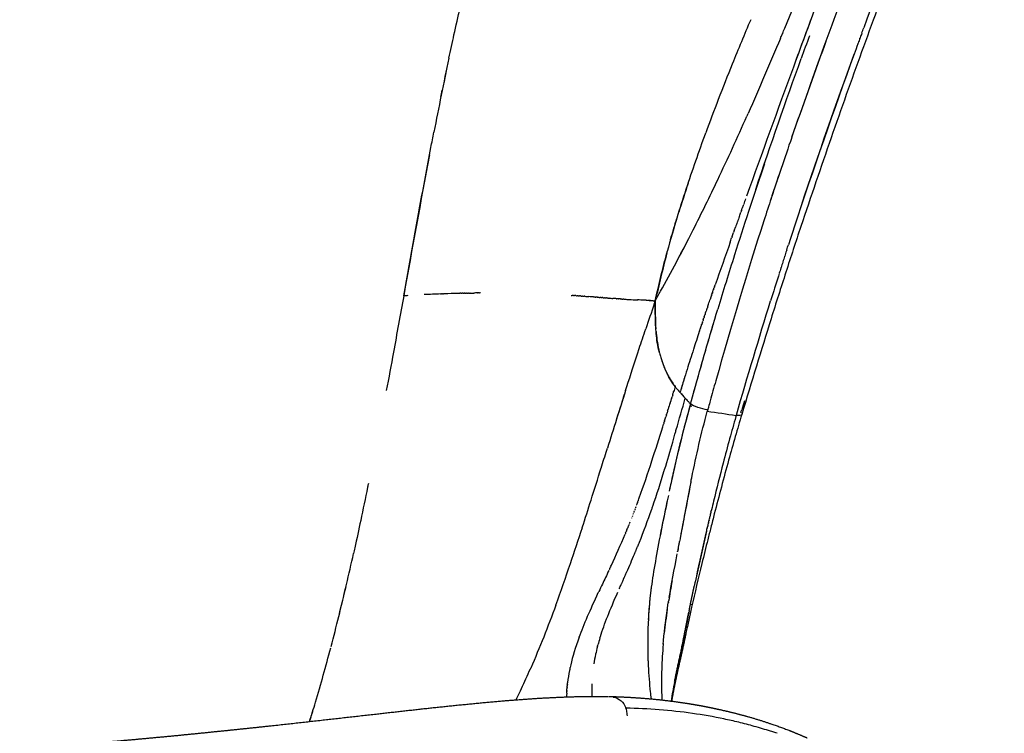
# Model space of a CAD drawing. Header units: millimetres. Extents: x 0 to 1905, y 0 to 2577.
# Tile 63 of 70: x 1713 to 1860, y 1931 to 2038. Entities that reach past the tile are written whole.
import ezdxf

# ---------------------------------------------------------------- set-up
doc = ezdxf.new("R2010")
doc.units = ezdxf.units.MM
doc.header["$MEASUREMENT"] = 0
doc.layers.add('Crea2D$visibili$linee', color=7, linetype='Continuous', true_color=0x000000)
doc.layers.add('Crea2D$visibili$tangenti', color=7, linetype='Continuous', true_color=0x000000)

msp = doc.modelspace()

# ---------------------------------------------------------------- linework, layer by layer
at = {"layer": 'Crea2D$visibili$linee'}
for p, q in [((1819.65, 2030.95), (1819.65, 2030.94)), ((1811.83, 1981.8), (1811.83, 1981.8)), ((1812.03, 1981.58), (1812.63, 1980.93)), ((1812.1, 1981.51), (1812.1, 1981.52)), ((1803.4, 1953.89), (1803.41, 1953.89)), ((1825.72, 1930.99), (1825.72, 1930.99)), ((1826.05, 1930.88), (1826.05, 1930.88))]:
    msp.add_line(p, q, dxfattribs=at)
for centre, radius, start, end in [((2154.82, 1895.64), 361.44, 156.8776, 158.0165), ((3851.35, 1290.16), 2153.78, 159.69676, 159.89552), ((2808.01, 1680.26), 1039.28, 160.03188, 160.23038), ((2131.83, 1904.94), 336.65, 158.019, 158.9895), ((2331.76, 1913.95), 566.9, 168.1696, 168.3858), ((4594.59, 1016.79), 2945.7, 159.87154, 160.27066), ((2110.33, 1913.18), 313.62, 158.9867, 159.9616), ((1450.17, 2188), 406.6, 334.6058, 336.078), ((2486.82, 1792.39), 696.49, 160.93057, 161.73849), ((2518.07, 1780.75), 732.42, 161.26327, 161.85185), ((1517.13, 2156.3), 332.52, 333.1501, 334.5928), ((2037.68, 1937.97), 236.85, 161.5092, 162.6065), ((2447.47, 1804.02), 658.08, 161.86304, 162.4581), ((3831.28, 1289.27), 2135.21, 160.34858, 160.35012), ((1590.63, 2118.73), 249.97, 332.0106, 333.2236), ((1565.81, 2131.62), 277.94, 332.0388, 332.8457), ((2701.82, 1691), 936.43, 160.45388, 160.86781), ((2418.75, 1812.27), 620.99, 162.10903, 162.11531), ((2389.32, 1822.52), 597.06, 162.46877, 163.2838), ((2433.57, 1807.49), 636.57, 162.19077, 162.19663), ((1533.69, 2149.25), 314.58, 331.0397, 331.9446), ((2465.12, 1797.41), 669.69, 162.34871, 162.35376), ((2449.02, 1802.55), 652.79, 162.27066, 162.27611), ((2517.72, 1780.77), 724.85, 162.42759, 162.71756), ((1283.9, 2288.44), 600.53, 330.80302, 330.96085), ((1784.8, 1772.91), 223.8, 92.2564, 92.8801), ((1784.58, 1781.31), 215.39, 91.5878, 92.133), ((1784.18, 1795.14), 201.56, 91.0654, 91.0791), ((1784.15, 1796.82), 199.88, 90.9899, 90.9969), ((1784.11, 1799.26), 197.43, 90.8304, 90.8373), ((1784.09, 1800.7), 195.99, 90.7479, 90.7617), ((1772.98, 1659.37), 337.71, 85.7689, 85.7739), ((1764.1, 1540.86), 456.55, 85.6713, 85.675), ((1807.29, 2056.88), 61.25, 266.5032, 267.096), ((1809.9, 2104.56), 109, 266.9993, 267.6866), ((1802.88, 1906.74), 88.94, 87.6639, 88.0177), ((1805.55, 1972.07), 23.55, 84.4383, 86.3871), ((2463.8, 1771.25), 692.95, 161.16087, 161.4832), ((2305.61, 1827.99), 517.21, 161.337, 161.3409), ((2253.48, 1845.47), 462.23, 161.588, 161.5938), ((2230.49, 1853.15), 437.99, 161.668, 162.0355), ((2171.33, 1872.36), 375.79, 162.0384, 162.521), ((1862.96, 1992.84), 47.17, 184.6371, 184.6489), ((1864.35, 1992.95), 48.56, 184.6216, 184.633), ((1824.25, 1991.68), 15.98, 194.3622, 196.9191), ((1824.23, 1991.63), 15.95, 196.7642, 201.3257), ((1825.58, 1992.1), 17.38, 197.9749, 200.6346), ((1823.89, 1991.51), 15.59, 201.9966, 207.5614), ((2284.29, 1837.69), 493.95, 162.6217, 163.0128), ((2133.2, 1884.33), 335.82, 162.6957, 163.0553), ((2621.93, 1758.11), 835.72, 164.35302, 164.56399), ((4386.17, 1161.8), 2709.62, 162.3781, 162.56953), ((3293.07, 1507.8), 1563.07, 162.3598, 162.49897), ((1894.44, 2055.92), 110.98, 221.9026, 222.5116), ((1786.02, 1987.63), 28.4, 344.1397, 344.1468), ((1814.61, 1981.65), 2.18, 234.5902, 240.8693), ((60640.53, 421548.96), 423673.59, 262.019031, 262.0196225), ((1820.76, 1981.6), 3.24, 261.3467, 266.1137), ((-145.46, 2580.91), 2039.01, 342.43865, 342.58013), ((2241.61, 1883.22), 436.53, 168.8101, 169.3705), ((2060.02, 1918.61), 251.52, 168.5167, 168.52), ((2145.16, 1894.99), 342.59, 167.971, 169.11), ((1045.06, 2204.15), 790.3, 342.12467, 342.43751), ((1675.48, 2013.28), 138.56, 339.5994, 339.6132), ((2082.48, 1907.67), 278.65, 168.0307, 169.0878), ((2198.45, 1872.87), 392.67, 166.3511, 166.544), ((1704.51, 2000.07), 109.12, 338.1032, 340.8741), ((12221.11, 9.29), 10590.45, 169.365245, 169.384766), ((2249.08, 1861.08), 444.66, 166.737, 166.7431), ((1364.86, 2100.89), 454.25, 341.4241, 342.1398), ((1694.8, 2005.89), 117.87, 338.4917, 338.5006), ((2309.08, 1846.74), 506.34, 166.9565, 167.7894), ((2370.06, 1833.07), 568.84, 166.9876, 167.7213), ((1702.22, 2001.17), 111.65, 337.5933, 337.601), ((1711.78, 1997.27), 101.32, 338.0371, 338.0403), ((1385.7, 2041.22), 386.41, 346.1019, 347.5164), ((1636.29, 2029.18), 183.29, 336.1016, 337.0156), ((1558.91, 2035.61), 249.5, 339.9242, 341.4376), ((1363.21, 2149.65), 481.76, 336.1115, 336.1144), ((1439.77, 2028.2), 330.8, 345.2151, 346.819), ((1957.11, 1926.88), 148.87, 169.6703, 170.8589), ((1868.43, 1944.5), 61.43, 173.224, 178.8925), ((1865.92, 1944.7), 58.92, 173.954, 176.9874), ((1812.8, 1949.65), 0.795, 25.7658, 32.648), ((1899.32, 1935.93), 90.38, 171.4708, 173.7654), ((2047.57, 1901.47), 239.16, 168.4972, 169.1415), ((2011.11, 1904.94), 202.54, 167.2498, 168.3623), ((1875.68, 1944.26), 68.68, 178.8104, 182.996), ((1811.98, 1945.9), 0.77, 15.7852, 19.9174), ((1828.15, 1936.24), 29.64, 165.0569, 165.0858), ((1829.54, 1935.86), 31.07, 162.8071, 164.7786), ((1828.42, 1936.17), 29.91, 164.791, 164.8327), ((1488.35, 2015.31), 280.54, 343.4555, 345.1817), ((1825.21, 1936.93), 26.62, 167.7016, 170.8183), ((1826.88, 1936.57), 28.32, 165.3086, 167.7028), ((1676.71, 1989.92), 123.12, 334.7856, 336.3026), ((1818.61, 1935.52), 23.77, 168.7194, 173.0639), ((1820.88, 1935.1), 26.08, 168.0269, 168.7926), ((1874.66, 1938.3), 65.59, 177.9229, 180.3844), ((1820.5, 1937.52), 21.87, 178.2554, 183.1867), ((1889.47, 1922.96), 79.97, 168.8434, 170.9003), ((1699.5, 1979.17), 97.93, 334.0002, 334.795), ((1815.23, 1935.9), 20.37, 177.4656, 179.0601), ((1815.8, 1935.85), 20.95, 177.3766, 177.42), ((1815.84, 1935.85), 20.98, 176.7899, 176.8704), ((1877.64, 1944.41), 70.65, 186.0094, 186.891), ((1529.64, 2003.34), 237.55, 342.6602, 343.3855), ((1695.15, 1981.33), 102.78, 333.6984, 333.7065), ((1544.18, 1998.75), 222.3, 342.6748, 342.958), ((1800.64, 1933.43), 3.3, 12.8007, 18.8693), ((1799.66, 1933.23), 4.3, 2.1492, 12.4791), ((1804.43, 1865.1), 69.24, 72.3738, 74.4853)]:
    msp.add_arc(centre, radius, start, end, dxfattribs=at)
for points, knots in [([(1860.38, 2081.18), (1859.83, 2080.34), (1858.75, 2078.63), (1856.66, 2075.08), (1854.14, 2070.37), (1851.21, 2064.21), (1849.36, 2059.86), (1848.42, 2057.57), (1846.76, 2053.5), (1845.17, 2049.41), (1842.93, 2043.45), (1842.16, 2041.37), (1840.55, 2036.97), (1839.79, 2034.86), (1839.02, 2032.75), (1837.49, 2028.52), (1835.97, 2024.24), (1832.93, 2015.53), (1831.42, 2011.11), (1829.92, 2006.61), (1829.16, 2004.35), (1828.42, 2002.08), (1826.94, 1997.48), (1826.2, 1995.16), (1823.99, 1988.12), (1822.54, 1983.35), (1821.08, 1978.49)], [0, 0, 0, 0, 3.031375, 6.044019, 12.355311, 19.05877, 26.511546, 26.511546, 26.511546, 43.478568, 43.478568, 51.031434, 51.031434, 57.832279, 57.832279, 57.832279, 73.501122, 73.501122, 89.152317, 89.152317, 89.152317, 96.97894, 96.97894, 104.813477, 104.813477, 120.504392, 120.504392, 120.504392, 120.504392]), ([(1848.35, 2059.5), (1848.03, 2058.74), (1847.7, 2057.98), (1844.52, 2050.34), (1841.91, 2043.41), (1839.33, 2036.34)], [0.2265625, 0.2265625, 0.2265625, 0.2265625, 0.25, 0.25, 0.4609375, 0.4609375, 0.4609375, 0.4609375]), ([(1827.19, 2035.53), (1827.3, 2035.78), (1827.4, 2036.04), (1829.42, 2040.85), (1831.31, 2045.44), (1833.19, 2049.95), (1833.22, 2050.02), (1833.25, 2050.09)], [3.3680603, 3.3680603, 3.3680603, 3.3680603, 3.375, 3.375, 3.5, 3.5, 3.5019519, 3.5019519, 3.5019519, 3.5019519]), ([(1834.81, 2046.62), (1833.6, 2043.45), (1832.38, 2040.17), (1830.44, 2034.94), (1829.73, 2033.01), (1829.02, 2031.07)], [3.4140625, 3.4140625, 3.4140625, 3.4140625, 3.5, 3.5, 3.549659, 3.549659, 3.549659, 3.549659]), ([(1777.24, 2031.81), (1777.49, 2032.98), (1778.04, 2035.5), (1778.7, 2038.36), (1779.11, 2040.05), (1779.19, 2040.41)], [0.5377676, 0.5377676, 0.5377676, 0.5377676, 0.5920522, 0.6541435, 0.6706524, 0.6706524, 0.6706524, 0.6706524]), ([(1835.75, 2040), (1834.96, 2037.87), (1834.17, 2035.71), (1831.76, 2029.08), (1830.14, 2024.56), (1828.55, 2019.94)], [0.435678, 0.435678, 0.435678, 0.435678, 0.5, 0.5, 0.6328125, 0.6328125, 0.6328125, 0.6328125]), ([(1838.47, 2033.98), (1838.28, 2033.46), (1838.09, 2032.93), (1834.84, 2023.97), (1831.82, 2015.32), (1828.59, 2005.54), (1828.33, 2004.72), (1828.06, 2003.89)], [0.484375, 0.484375, 0.484375, 0.484375, 0.5, 0.5, 0.75, 0.75, 0.7728143, 0.7728143, 0.7728143, 0.7728143]), ([(1833.67, 2034.34), (1833.6, 2034.14), (1833.52, 2033.93), (1831.82, 2029.25), (1830.2, 2024.7), (1828.59, 2020.06)], [5.4939724, 5.4939724, 5.4939724, 5.4939724, 5.4999999, 5.4999999, 5.6328124, 5.6328124, 5.6328124, 5.6328124]), ([(1770.48, 1996.25), (1770.75, 1997.75), (1771.29, 2000.75), (1772.1, 2005.22), (1772.91, 2009.66), (1773.73, 2014.07), (1774.42, 2017.76), (1774.85, 2019.97), (1775, 2020.73)], [0, 0, 0, 0, 0.0663793, 0.1330232, 0.1997753, 0.2664697, 0.3329096, 0.3676552, 0.3676552, 0.3676552, 0.3676552]), ([(1810.43, 2004.69), (1810.57, 2005.19), (1810.88, 2006.26), (1811.65, 2008.78), (1813.2, 2013.62), (1814.68, 2017.85), (1815.69, 2020.64)], [0, 0, 0, 0, 1.540531, 3.358966, 7.889281, 16.797743, 16.797743, 16.797743, 16.797743]), ([(1826.59, 2014.19), (1825.85, 2011.98), (1825.12, 2009.75), (1821.9, 1999.82), (1819.51, 1991.79), (1817.19, 1983.51)], [0.6875, 0.6875, 0.6875, 0.6875, 0.75, 0.75, 0.9629444, 0.9629444, 0.9629444, 0.9629444]), ([(1820.72, 2008.15), (1820.72, 2008.15), (1820.72, 2008.15), (1820.62, 2007.88), (1820.53, 2007.61), (1820.43, 2007.34)], [3.749997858, 3.749997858, 3.749997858, 3.749997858, 3.75, 3.75, 3.757318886, 3.757318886, 3.757318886, 3.757318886]), ([(1808.13, 1995.49), (1808.41, 1996.72), (1808.95, 1999.15), (1809.59, 2001.59), (1809.92, 2002.82), (1809.94, 2002.89)], [3, 3, 3, 3, 3.04768799, 3.0946994, 3.09729089, 3.09729089, 3.09729089, 3.09729089]), ([(1770.48, 1996.25), (1769.97, 1993.44), (1769.12, 1988.74), (1768.24, 1983.98), (1767.88, 1982.06)], [3.0000046, 3.0000046, 3.0000046, 3.0000046, 3.1134351, 3.1897335, 3.1897335, 3.1897335, 3.1897335]), ([(1806.77, 1995.59), (1806.51, 1995.61), (1806.08, 1995.62), (1805.65, 1995.64), (1805.5, 1995.64)], [2.05790944, 2.05790944, 2.05790944, 2.05790944, 2.09056485, 2.10854575, 2.10854575, 2.10854575, 2.10854575]), ([(1806.77, 1995.59), (1806.83, 1995.59), (1807.3, 1995.57), (1807.74, 1995.52), (1808.13, 1995.49)], [2.94210199, 2.94210199, 2.94210199, 2.94210199, 2.94883467, 3, 3, 3, 3]), ([(1808.77, 1987.71), (1808.63, 1988.23), (1808.34, 1989.6), (1808.14, 1992.2), (1808.13, 1994.28), (1808.13, 1995.49)], [2.4046216, 2.4046216, 2.4046216, 2.4046216, 2.5274513, 2.7246717, 3, 3, 3, 3]), ([(1816.01, 1994.72), (1816.04, 1994.81), (1816.17, 1995.18), (1816.29, 1995.54), (1816.39, 1995.82)], [4.111519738, 4.111519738, 4.111519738, 4.111519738, 4.113844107, 4.121312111, 4.121312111, 4.121312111, 4.121312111]), ([(1803.7, 1982.09), (1803.76, 1982.3), (1803.83, 1982.5), (1804.42, 1984.36), (1805.03, 1986.22), (1806.04, 1989.29), (1806.37, 1990.28), (1806.72, 1991.32)], [1.86724503, 1.86724503, 1.86724503, 1.86724503, 1.875, 1.875, 1.9375, 1.9375, 1.96486754, 1.96486754, 1.96486754, 1.96486754]), ([(1813.4, 1980.08), (1813.8, 1981.49), (1814.66, 1984.56), (1815.84, 1988.68), (1816.63, 1991.38), (1816.95, 1992.45)], [1, 1, 1, 1, 1.035817, 1.0775011, 1.105478, 1.105478, 1.105478, 1.105478]), ([(1808.24, 1991), (1808.25, 1990.9), (1808.34, 1989.83), (1808.5, 1988.77), (1808.74, 1987.82)], [2.3406895, 2.3406895, 2.3406895, 2.3406895, 2.3634022, 2.5868581, 2.5868581, 2.5868581, 2.5868581]), ([(1809.37, 1985.83), (1809.39, 1985.79), (1809.62, 1985.19), (1810.1, 1984.13), (1810.8, 1983.12), (1811.11, 1982.66)], [2.7454376, 2.7454376, 2.7454376, 2.7454376, 2.7545116, 2.8901051, 2.9999558, 2.9999558, 2.9999558, 2.9999558]), ([(1811.11, 1982.66), (1810.89, 1982.98), (1810.51, 1983.5), (1810.21, 1984.03), (1810.1, 1984.24)], [2.000002, 2.000002, 2.000002, 2.000002, 2.0760351, 2.1268595, 2.1268595, 2.1268595, 2.1268595]), ([(1811.28, 1982.44), (1811.34, 1982.37), (1811.52, 1982.15), (1811.71, 1981.94), (1811.83, 1981.8)], [3.2531076, 3.2531076, 3.2531076, 3.2531076, 3.5195869, 4, 4, 4, 4]), ([(1811.2, 1975.94), (1811.22, 1976.04), (1811.7, 1977.71), (1812.18, 1979.36), (1812.63, 1980.93)], [4.94116282, 4.94116282, 4.94116282, 4.94116282, 4.94446355, 5, 5, 5, 5]), ([(1812.63, 1980.93), (1812.76, 1980.79), (1812.98, 1980.54), (1813.24, 1980.25), (1813.37, 1980.11), (1813.4, 1980.08)], [4.0002225, 4.0002225, 4.0002225, 4.0002225, 4.4981649, 4.8789665, 5, 5, 5, 5]), ([(1813.34, 1979.87), (1812.82, 1977.91), (1811.82, 1974.18), (1810.84, 1969.83), (1810.33, 1967.53), (1810.22, 1967.02)], [0, 0, 0, 0, 0.0721601, 0.1378098, 0.1563578, 0.1563578, 0.1563578, 0.1563578]), ([(1813.34, 1979.87), (1812.39, 1976.45), (1811.55, 1973.02), (1810.59, 1968.71), (1810.4, 1967.86), (1810.22, 1967.02)], [0, 0, 0, 0, 0.125, 0.125, 0.1562269, 0.1562269, 0.1562269, 0.1562269]), ([(1815.95, 1979.07), (1815.96, 1979.1), (1815.97, 1979.14), (1815.98, 1979.17), (1815.53, 1979.24), (1814.99, 1979.38), (1814.04, 1979.71), (1813.63, 1979.91), (1813.4, 1980.08)], [2.499563, 2.499563, 2.499563, 2.499563, 3, 3, 3, 3.5, 3.5, 3.999944, 3.999944, 3.999944, 3.999944]), ([(1816.11, 1979.63), (1816.07, 1979.48), (1816.02, 1979.32), (1815.98, 1979.17), (1815.98, 1979.17), (1815.98, 1979.17), (1815.98, 1979.17)], [5.996091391, 5.996091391, 5.996091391, 5.996091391, 6, 6, 6, 6.000753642, 6.000753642, 6.000753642, 6.000753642]), ([(1813.53, 1968.69), (1813.55, 1968.79), (1813.57, 1968.9), (1814.28, 1972.38), (1815.03, 1975.69), (1815.92, 1978.96)], [2.8710938, 2.8710938, 2.8710938, 2.8710938, 2.875, 2.875, 2.9999975, 2.9999975, 2.9999975, 2.9999975]), ([(1821.07, 1978.49), (1820.91, 1977.95), (1820.59, 1976.85), (1819.93, 1974.57), (1818.69, 1970.17), (1817.67, 1966.3), (1816.97, 1963.62), (1816.8, 1962.94), (1816.47, 1961.65), (1815.85, 1959.18), (1814.86, 1955.2), (1814.06, 1951.83), (1813.57, 1949.64)], [0, 0, 0, 0, 1.706366, 3.429096, 7.110019, 15.427532, 15.427532, 15.427532, 17.52734, 19.41045, 23.091944, 29.815245, 29.815245, 29.815245, 29.815245]), ([(1820.2, 1978.18), (1819.88, 1977.05), (1819.57, 1975.98), (1818.94, 1973.66), (1818.61, 1972.44), (1817.8, 1969.31), (1817.33, 1967.42), (1816.87, 1965.53)], [0.0078125, 0.0078125, 0.0078125, 0.0078125, 0.125, 0.125, 0.25, 0.25, 0.4453125, 0.4453125, 0.4453125, 0.4453125]), ([(1820.54, 1978.37), (1820.75, 1978.36), (1820.91, 1978.37), (1821.04, 1978.44), (1821.06, 1978.46), (1821.07, 1978.49)], [1.1404677, 1.1404677, 1.1404677, 1.1404677, 1.5, 1.5, 1.65625, 1.65625, 1.65625, 1.65625]), ([(1805.61, 1965.69), (1805.65, 1965.8), (1806.35, 1967.73), (1807.6, 1971.39), (1808.76, 1975.08), (1809.33, 1976.91), (1809.37, 1977.03)], [1.8062456, 1.8062456, 1.8062456, 1.8062456, 1.8101737, 1.8732906, 1.9312744, 1.9355698, 1.9355698, 1.9355698, 1.9355698]), ([(1809.49, 1970.13), (1809.51, 1970.17), (1809.94, 1971.59), (1810.51, 1973.53), (1811.05, 1975.42), (1811.2, 1975.94)], [3.87322316, 3.87322316, 3.87322316, 3.87322316, 3.87494607, 3.92283847, 3.9411521, 3.9411521, 3.9411521, 3.9411521]), ([(1800.04, 1970.48), (1800.32, 1971.37), (1800.6, 1972.27), (1800.91, 1973.27), (1800.94, 1973.36), (1800.97, 1973.46)], [1.71289176, 1.71289176, 1.71289176, 1.71289176, 1.75, 1.75, 1.75391115, 1.75391115, 1.75391115, 1.75391115]), ([(1807.61, 1964.32), (1807.66, 1964.47), (1808.32, 1966.37), (1808.94, 1968.32), (1809.49, 1970.13)], [4.80480942, 4.80480942, 4.80480942, 4.80480942, 4.81012587, 4.8732605, 4.8732605, 4.8732605, 4.8732605]), ([(1765.19, 1968.17), (1765.15, 1967.99), (1764.78, 1966.14), (1764.11, 1962.93), (1763.4, 1959.62), (1763.04, 1957.97), (1762.98, 1957.7)], [3.3724376, 3.3724376, 3.3724376, 3.3724376, 3.379794, 3.4448083, 3.498687, 3.5095085, 3.5095085, 3.5095085, 3.5095085]), ([(1813.47, 1968.37), (1813.09, 1966.5), (1812.51, 1963.45), (1811.98, 1960.58), (1811.77, 1959.49)], [4.129009, 4.129009, 4.129009, 4.129009, 4.1968619, 4.2404438, 4.2404438, 4.2404438, 4.2404438]), ([(1801.43, 1955.68), (1801.48, 1955.77), (1802.19, 1957.31), (1802.94, 1958.96), (1803.62, 1960.6)], [1.6803974, 1.6803974, 1.6803974, 1.6803974, 1.68429149, 1.7453565, 1.7453565, 1.7453565, 1.7453565]), ([(1808.73, 1959.72), (1808.45, 1958.22), (1807.93, 1955.38), (1807.57, 1952.92), (1807.43, 1951.76), (1807.43, 1951.75)], [0.2504755, 0.2504755, 0.2504755, 0.2504755, 0.3128391, 0.3761008, 0.3764018, 0.3764018, 0.3764018, 0.3764018]), ([(1801.18, 1955.14), (1800.85, 1954.44), (1800.34, 1953.37), (1799.86, 1952.36), (1799.69, 1951.99)], [1.32750341, 1.32750341, 1.32750341, 1.32750341, 1.35767903, 1.37558003, 1.37558003, 1.37558003, 1.37558003]), ([(1796.74, 1945.16), (1797.1, 1946.13), (1797.93, 1948.18), (1799.04, 1950.61), (1799.66, 1951.94), (1799.69, 1951.99)], [1.4957507, 1.4957507, 1.4957507, 1.4957507, 1.5595331, 1.6219861, 1.6245465, 1.6245465, 1.6245465, 1.6245465]), ([(1793.26, 1949.96), (1792.07, 1946.74), (1790.83, 1943.6), (1789.48, 1940.51), (1789.47, 1940.47), (1789.45, 1940.44)], [3.5957105, 3.5957105, 3.5957105, 3.5957105, 3.75, 3.75, 3.7519534, 3.7519534, 3.7519534, 3.7519534]), ([(1809.34, 1944.29), (1809.35, 1944.41), (1809.36, 1944.53), (1809.52, 1946.35), (1809.76, 1948.21), (1810.09, 1950.31)], [2.4921875, 2.4921875, 2.4921875, 2.4921875, 2.5, 2.5, 2.6112417, 2.6112417, 2.6112417, 2.6112417]), ([(1796.74, 1945.16), (1796.16, 1943.6), (1795.72, 1942.1), (1795.42, 1940.77), (1795.39, 1940.65)], [1.5041294, 1.5041294, 1.5041294, 1.5041294, 1.6067935, 1.6167192, 1.6167192, 1.6167192, 1.6167192]), ([(1809.32, 1944.12), (1809.27, 1943.48), (1809.17, 1942.18), (1809.09, 1940.33), (1809.06, 1938.53), (1809.08, 1937.01), (1809.11, 1936.12), (1809.12, 1935.77)], [4.5033813, 4.5033813, 4.5033813, 4.5033813, 4.5464468, 4.5942782, 4.6447722, 4.6979187, 4.7338876, 4.7338876, 4.7338876, 4.7338876]), ([(1807.01, 1942.97), (1807.02, 1942.26), (1807.05, 1941.59), (1807.15, 1939.48), (1807.26, 1938.18), (1807.38, 1937.01)], [0.5703125, 0.5703125, 0.5703125, 0.5703125, 0.625, 0.625, 0.75, 0.75, 0.75, 0.75]), ([(1756.73, 1933.61), (1756.74, 1933.66), (1756.81, 1933.89), (1756.89, 1934.13), (1756.94, 1934.31)], [5.171942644, 5.171942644, 5.171942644, 5.171942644, 5.17401543, 5.181484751, 5.181484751, 5.181484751, 5.181484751]), ([(1803.76, 1934.5), (1803.76, 1934.51), (1803.75, 1934.52), (1803.75, 1934.54), (1803.74, 1934.55), (1803.74, 1934.56), (1803.73, 1934.58)], [5.99006377, 5.99006377, 5.99006377, 5.99006377, 6, 6, 6, 6.00779333, 6.00779333, 6.00779333, 6.00779333]), ([(1822.95, 1931.82), (1822.18, 1932.04), (1820.67, 1932.43), (1817.59, 1933.12), (1812, 1934.1), (1807.07, 1934.48), (1803.75, 1934.54)], [0, 0, 0, 0, 2.409478, 4.665108, 9.463027, 19.444614, 19.444614, 19.444614, 19.444614])]:
    msp.add_open_spline(points, degree=3, knots=knots, dxfattribs=at)
for points in [[(1826.88, 2034.78), (1826.97, 2035), (1827.06, 2035.22), (1827.15, 2035.43)], [(1827.19, 2035.53), (1827.18, 2035.5), (1827.16, 2035.47), (1827.15, 2035.43)], [(1839.04, 2035.56), (1838.96, 2035.33), (1838.88, 2035.1), (1838.79, 2034.87)], [(1839.04, 2035.56), (1839.14, 2035.82), (1839.23, 2036.08), (1839.33, 2036.34)], [(1826.88, 2034.78), (1825.32, 2031.1), (1823.72, 2027.35), (1822.04, 2023.55)], [(1838.47, 2033.98), (1838.48, 2034.01), (1838.5, 2034.05), (1838.51, 2034.08)], [(1838.76, 2034.77), (1838.67, 2034.54), (1838.59, 2034.31), (1838.51, 2034.08)], [(1838.76, 2034.77), (1838.77, 2034.8), (1838.78, 2034.83), (1838.79, 2034.87)], [(1830, 2009.79), (1832.6, 2017.55), (1835.24, 2025.06), (1837.9, 2032.4)], [(1777.24, 2031.81), (1776.46, 2028.14), (1775.72, 2024.45), (1775, 2020.73)], [(1823.18, 2012.19), (1825.42, 2018.92), (1827.69, 2025.43), (1829.98, 2031.79)], [(1776.03, 2025.97), (1776.1, 2026.32), (1776.18, 2026.68), (1776.25, 2027.03)], [(1821.96, 2023.38), (1821.99, 2023.44), (1822.01, 2023.49), (1822.04, 2023.55)], [(1821.96, 2023.38), (1821.93, 2023.3), (1821.89, 2023.21), (1821.85, 2023.13)], [(1774.35, 2017.36), (1773.02, 2010.39), (1771.75, 2003.32), (1770.48, 1996.25)], [(1821.65, 2010.75), (1821.56, 2010.49), (1821.47, 2010.23), (1821.37, 2009.98)], [(1820.72, 2008.15), (1820.79, 2008.35), (1820.87, 2008.55), (1820.94, 2008.76)], [(1821.03, 2009.01), (1821, 2008.93), (1820.97, 2008.84), (1820.94, 2008.76)], [(1821.03, 2009.01), (1821.07, 2009.13), (1821.11, 2009.25), (1821.16, 2009.37)], [(1821.34, 2009.88), (1821.28, 2009.71), (1821.22, 2009.54), (1821.16, 2009.37)], [(1811.42, 2008.02), (1810.9, 2006.33), (1810.4, 2004.63), (1809.93, 2002.89)], [(1820.41, 2007.29), (1820.32, 2007.03), (1820.23, 2006.78), (1820.14, 2006.53)], [(1819.95, 2006), (1819.92, 2005.91), (1819.89, 2005.81), (1819.85, 2005.72)], [(1819.95, 2006), (1820.02, 2006.18), (1820.08, 2006.35), (1820.14, 2006.53)], [(1819.35, 2004.3), (1819.42, 2004.5), (1819.49, 2004.71), (1819.56, 2004.91)], [(1819.65, 2005.15), (1819.62, 2005.07), (1819.59, 2004.99), (1819.57, 2004.91)], [(1819.65, 2005.15), (1819.72, 2005.34), (1819.79, 2005.53), (1819.85, 2005.72)], [(1827.76, 2002.98), (1827.68, 2002.71), (1827.59, 2002.45), (1827.51, 2002.19)], [(1827.82, 2003.16), (1827.81, 2003.12), (1827.8, 2003.08), (1827.78, 2003.04)], [(1827.82, 2003.16), (1827.9, 2003.4), (1827.98, 2003.65), (1828.06, 2003.89)], [(1809.88, 2002.69), (1809.26, 2000.33), (1808.69, 1997.91), (1808.13, 1995.49)], [(1827.49, 2002.13), (1827.4, 2001.86), (1827.32, 2001.6), (1827.23, 2001.33)], [(1826.94, 2000.42), (1826.86, 2000.15), (1826.77, 1999.88), (1826.69, 1999.62)], [(1827.22, 2001.27), (1827.13, 2001.01), (1827.05, 2000.74), (1826.96, 2000.47)], [(1816.71, 1996.77), (1816.75, 1996.87), (1816.78, 1996.98), (1816.82, 1997.08)], [(1816.86, 1997.18), (1816.84, 1997.15), (1816.83, 1997.11), (1816.82, 1997.08)], [(1816.86, 1997.18), (1816.89, 1997.29), (1816.93, 1997.39), (1816.96, 1997.5)], [(1817, 1997.6), (1816.99, 1997.56), (1816.98, 1997.53), (1816.96, 1997.5)], [(1817, 1997.6), (1817.03, 1997.7), (1817.07, 1997.81), (1817.11, 1997.91)], [(1771.11, 1996.28), (1770.9, 1996.27), (1770.69, 1996.26), (1770.48, 1996.25)], [(1775.99, 1996.53), (1776.04, 1996.53), (1776.09, 1996.54), (1776.15, 1996.54)], [(1776.28, 1996.54), (1776.23, 1996.54), (1776.19, 1996.54), (1776.15, 1996.54)], [(1776.28, 1996.54), (1776.34, 1996.55), (1776.4, 1996.55), (1776.46, 1996.55)], [(1776.57, 1996.55), (1776.53, 1996.55), (1776.5, 1996.55), (1776.46, 1996.55)], [(1778.82, 1996.63), (1778.75, 1996.62), (1778.68, 1996.62), (1778.61, 1996.62)], [(1778.82, 1996.63), (1778.85, 1996.63), (1778.88, 1996.63), (1778.92, 1996.63)], [(1779.09, 1996.63), (1779.03, 1996.63), (1778.97, 1996.63), (1778.92, 1996.63)], [(1779.09, 1996.63), (1779.13, 1996.63), (1779.17, 1996.64), (1779.21, 1996.64)], [(1779.36, 1996.64), (1779.31, 1996.64), (1779.26, 1996.64), (1779.21, 1996.64)], [(1779.36, 1996.64), (1779.41, 1996.64), (1779.46, 1996.64), (1779.51, 1996.64)], [(1779.63, 1996.65), (1779.59, 1996.65), (1779.55, 1996.64), (1779.51, 1996.64)], [(1779.63, 1996.65), (1779.69, 1996.65), (1779.75, 1996.65), (1779.8, 1996.65)], [(1779.9, 1996.65), (1779.87, 1996.65), (1779.84, 1996.65), (1779.8, 1996.65)], [(1779.9, 1996.65), (1779.97, 1996.65), (1780.03, 1996.66), (1780.1, 1996.66)], [(1780.17, 1996.66), (1780.14, 1996.66), (1780.12, 1996.66), (1780.1, 1996.66)], [(1780.17, 1996.66), (1780.24, 1996.66), (1780.31, 1996.66), (1780.39, 1996.66)], [(1780.43, 1996.66), (1780.51, 1996.66), (1780.59, 1996.67), (1780.67, 1996.67)], [(1780.7, 1996.67), (1780.79, 1996.67), (1780.87, 1996.67), (1780.96, 1996.67)], [(1781.22, 1996.68), (1781.14, 1996.68), (1781.05, 1996.67), (1780.96, 1996.67)], [(1781.48, 1996.68), (1781.4, 1996.68), (1781.33, 1996.68), (1781.25, 1996.68)], [(1781.74, 1996.68), (1781.67, 1996.68), (1781.6, 1996.68), (1781.53, 1996.68)], [(1781.74, 1996.68), (1781.76, 1996.68), (1781.79, 1996.68), (1781.81, 1996.68)], [(1782, 1996.69), (1781.93, 1996.69), (1781.87, 1996.68), (1781.81, 1996.68)], [(1795.56, 1996.32), (1795.6, 1996.32), (1795.64, 1996.32), (1795.69, 1996.31)], [(1795.9, 1996.3), (1795.83, 1996.3), (1795.76, 1996.31), (1795.69, 1996.31)], [(1795.9, 1996.3), (1795.96, 1996.3), (1796.01, 1996.29), (1796.06, 1996.29)], [(1796.25, 1996.28), (1796.18, 1996.28), (1796.12, 1996.28), (1796.06, 1996.29)], [(1796.25, 1996.28), (1796.31, 1996.27), (1796.37, 1996.27), (1796.43, 1996.26)], [(1796.58, 1996.25), (1796.53, 1996.26), (1796.48, 1996.26), (1796.43, 1996.26)], [(1796.58, 1996.25), (1796.65, 1996.25), (1796.73, 1996.24), (1796.8, 1996.24)], [(1796.92, 1996.23), (1796.88, 1996.23), (1796.84, 1996.24), (1796.8, 1996.24)], [(1796.92, 1996.23), (1797, 1996.22), (1797.08, 1996.22), (1797.16, 1996.21)], [(1797.25, 1996.21), (1797.22, 1996.21), (1797.19, 1996.21), (1797.16, 1996.21)], [(1797.25, 1996.21), (1797.34, 1996.2), (1797.42, 1996.19), (1797.51, 1996.19)], [(1797.57, 1996.18), (1797.55, 1996.18), (1797.53, 1996.19), (1797.51, 1996.19)], [(1797.57, 1996.18), (1797.67, 1996.18), (1797.77, 1996.17), (1797.86, 1996.16)], [(1797.89, 1996.16), (1798, 1996.15), (1798.11, 1996.14), (1798.21, 1996.14)], [(1798.53, 1996.11), (1798.42, 1996.12), (1798.32, 1996.13), (1798.21, 1996.14)], [(1798.84, 1996.09), (1798.75, 1996.1), (1798.65, 1996.1), (1798.56, 1996.11)], [(1798.84, 1996.09), (1798.86, 1996.09), (1798.88, 1996.09), (1798.9, 1996.08)], [(1799.15, 1996.06), (1799.06, 1996.07), (1798.98, 1996.08), (1798.9, 1996.08)], [(1799.15, 1996.06), (1799.18, 1996.06), (1799.2, 1996.06), (1799.23, 1996.06)], [(1799.45, 1996.04), (1799.38, 1996.05), (1799.31, 1996.05), (1799.23, 1996.06)], [(1799.45, 1996.04), (1799.49, 1996.04), (1799.53, 1996.04), (1799.56, 1996.03)], [(1799.75, 1996.02), (1799.69, 1996.02), (1799.63, 1996.03), (1799.56, 1996.03)], [(1799.75, 1996.02), (1799.8, 1996.01), (1799.85, 1996.01), (1799.89, 1996.01)], [(1800.05, 1995.99), (1800, 1996), (1799.95, 1996), (1799.89, 1996.01)], [(1800.05, 1995.99), (1800.11, 1995.99), (1800.16, 1995.99), (1800.21, 1995.98)], [(1800.35, 1995.97), (1800.3, 1995.98), (1800.26, 1995.98), (1800.21, 1995.98)], [(1800.35, 1995.97), (1800.41, 1995.97), (1800.47, 1995.96), (1800.53, 1995.96)], [(1800.64, 1995.95), (1800.61, 1995.95), (1800.57, 1995.95), (1800.53, 1995.96)], [(1800.64, 1995.95), (1800.71, 1995.94), (1800.78, 1995.94), (1800.85, 1995.93)], [(1800.93, 1995.93), (1800.9, 1995.93), (1800.88, 1995.93), (1800.85, 1995.93)], [(1800.93, 1995.93), (1801.01, 1995.92), (1801.09, 1995.91), (1801.17, 1995.91)], [(1801.22, 1995.91), (1801.2, 1995.91), (1801.18, 1995.91), (1801.17, 1995.91)], [(1801.22, 1995.91), (1801.3, 1995.9), (1801.39, 1995.89), (1801.48, 1995.89)], [(1801.5, 1995.88), (1801.49, 1995.88), (1801.48, 1995.88), (1801.48, 1995.89)], [(1801.5, 1995.88), (1801.59, 1995.88), (1801.69, 1995.87), (1801.78, 1995.86)], [(1802.06, 1995.84), (1801.97, 1995.85), (1801.88, 1995.86), (1801.78, 1995.86)], [(1802.06, 1995.84), (1802.07, 1995.84), (1802.08, 1995.84), (1802.09, 1995.84)], [(1802.34, 1995.82), (1802.25, 1995.83), (1802.17, 1995.83), (1802.09, 1995.84)], [(1802.34, 1995.82), (1802.35, 1995.82), (1802.37, 1995.82), (1802.39, 1995.82)], [(1802.61, 1995.8), (1802.54, 1995.81), (1802.46, 1995.81), (1802.39, 1995.82)], [(1802.61, 1995.8), (1802.63, 1995.8), (1802.66, 1995.8), (1802.68, 1995.8)], [(1802.88, 1995.78), (1802.81, 1995.79), (1802.75, 1995.79), (1802.68, 1995.8)], [(1802.88, 1995.78), (1802.91, 1995.78), (1802.94, 1995.78), (1802.98, 1995.78)], [(1803.15, 1995.77), (1803.09, 1995.77), (1803.03, 1995.77), (1802.98, 1995.78)], [(1803.15, 1995.77), (1803.19, 1995.76), (1803.23, 1995.76), (1803.27, 1995.76)], [(1803.41, 1995.75), (1803.36, 1995.75), (1803.32, 1995.76), (1803.27, 1995.76)], [(1803.41, 1995.75), (1803.46, 1995.75), (1803.51, 1995.74), (1803.56, 1995.74)], [(1807.97, 1995.01), (1808.02, 1995.17), (1808.08, 1995.33), (1808.13, 1995.49)], [(1808.13, 1995.49), (1808.13, 1994.09), (1808.13, 1992.69), (1808.22, 1991.3)], [(1816.43, 1995.95), (1816.42, 1995.91), (1816.4, 1995.87), (1816.39, 1995.82)], [(1816.43, 1995.95), (1816.46, 1996.05), (1816.5, 1996.14), (1816.53, 1996.24)], [(1816.57, 1996.36), (1816.56, 1996.32), (1816.55, 1996.28), (1816.53, 1996.24)], [(1816.57, 1996.36), (1816.61, 1996.46), (1816.64, 1996.56), (1816.68, 1996.66)], [(1816.71, 1996.77), (1816.7, 1996.74), (1816.69, 1996.7), (1816.68, 1996.66)], [(1820.27, 1978.4), (1821.97, 1984.23), (1823.67, 1989.93), (1825.4, 1995.5)], [(1825.59, 1996.12), (1825.53, 1995.91), (1825.46, 1995.71), (1825.4, 1995.5)], [(1813.93, 1981.94), (1815.1, 1986.12), (1816.28, 1990.2), (1817.49, 1994.26)], [(1815.6, 1993.5), (1815.65, 1993.65), (1815.7, 1993.81), (1815.76, 1993.97)], [(1815.87, 1994.31), (1815.83, 1994.2), (1815.8, 1994.08), (1815.76, 1993.97)], [(1815.87, 1994.31), (1815.89, 1994.37), (1815.91, 1994.42), (1815.93, 1994.48)], [(1816.01, 1994.72), (1815.98, 1994.64), (1815.96, 1994.56), (1815.93, 1994.48)], [(1815.32, 1992.68), (1815.3, 1992.6), (1815.27, 1992.52), (1815.24, 1992.45)], [(1815.32, 1992.68), (1815.35, 1992.77), (1815.38, 1992.86), (1815.41, 1992.96)], [(1815.46, 1993.09), (1815.44, 1993.04), (1815.43, 1993), (1815.41, 1992.95)], [(1815.46, 1993.09), (1815.5, 1993.21), (1815.54, 1993.34), (1815.58, 1993.46)], [(1814.78, 1991.06), (1814.76, 1991.01), (1814.75, 1990.96), (1814.73, 1990.91)], [(1814.78, 1991.06), (1814.82, 1991.18), (1814.86, 1991.3), (1814.9, 1991.42)], [(1814.92, 1991.47), (1814.97, 1991.62), (1815.02, 1991.78), (1815.07, 1991.94)], [(1815.19, 1992.28), (1815.15, 1992.16), (1815.11, 1992.05), (1815.07, 1991.94)], [(1815.19, 1992.28), (1815.2, 1992.33), (1815.22, 1992.39), (1815.24, 1992.45)], [(1811.11, 1982.66), (1811.03, 1982.41), (1810.96, 1982.16), (1810.88, 1981.91)], [(1811.28, 1982.44), (1811.22, 1982.52), (1811.17, 1982.59), (1811.11, 1982.66)], [(1810.55, 1980.85), (1810.5, 1980.7), (1810.46, 1980.56), (1810.42, 1980.41)], [(1810.55, 1980.85), (1810.58, 1980.95), (1810.61, 1981.06), (1810.65, 1981.16)], [(1810.74, 1981.45), (1810.71, 1981.35), (1810.68, 1981.26), (1810.65, 1981.16)], [(1810.74, 1981.45), (1810.78, 1981.6), (1810.83, 1981.76), (1810.88, 1981.91)], [(1811.9, 1982), (1811.87, 1981.94), (1811.85, 1981.87), (1811.83, 1981.8)], [(1809.99, 1979.03), (1810.01, 1979.11), (1810.04, 1979.2), (1810.07, 1979.29)], [(1810.36, 1980.24), (1810.26, 1979.92), (1810.16, 1979.61), (1810.07, 1979.29)], [(1810.36, 1980.24), (1810.38, 1980.3), (1810.4, 1980.36), (1810.42, 1980.41)], [(1816.36, 1980.55), (1816.28, 1980.24), (1816.19, 1979.94), (1816.11, 1979.63)], [(1821.49, 1980.55), (1821.35, 1980.09), (1821.21, 1979.64), (1821.07, 1979.19)], [(1809.52, 1977.52), (1809.58, 1977.74), (1809.65, 1977.95), (1809.72, 1978.16)], [(1809.8, 1978.42), (1809.77, 1978.33), (1809.74, 1978.25), (1809.72, 1978.16)], [(1809.8, 1978.42), (1809.81, 1978.46), (1809.82, 1978.5), (1809.83, 1978.54)], [(1809.99, 1979.03), (1809.93, 1978.86), (1809.88, 1978.7), (1809.83, 1978.54)], [(1815.95, 1979.07), (1815.94, 1979.03), (1815.93, 1979), (1815.92, 1978.96)], [(1820.2, 1978.18), (1820.22, 1978.24), (1820.24, 1978.3), (1820.26, 1978.36)], [(1820.27, 1978.4), (1820.26, 1978.39), (1820.26, 1978.37), (1820.26, 1978.36)], [(1820.94, 1978.76), (1820.99, 1978.9), (1821.03, 1979.04), (1821.07, 1979.19)], [(1809.43, 1977.23), (1809.41, 1977.17), (1809.39, 1977.1), (1809.37, 1977.03)], [(1809.43, 1977.23), (1809.45, 1977.29), (1809.46, 1977.35), (1809.48, 1977.41)], [(1809.52, 1977.52), (1809.51, 1977.49), (1809.49, 1977.45), (1809.48, 1977.41)], [(1813.47, 1968.37), (1813.49, 1968.47), (1813.51, 1968.57), (1813.53, 1968.67)], [(1805.24, 1964.69), (1805.2, 1964.59), (1805.17, 1964.5), (1805.13, 1964.4)], [(1805.36, 1965.01), (1805.39, 1965.1), (1805.42, 1965.19), (1805.46, 1965.28)], [(1805.48, 1965.35), (1805.48, 1965.33), (1805.47, 1965.3), (1805.46, 1965.28)], [(1805.48, 1965.35), (1805.51, 1965.42), (1805.54, 1965.5), (1805.56, 1965.57)], [(1805.61, 1965.69), (1805.59, 1965.65), (1805.58, 1965.61), (1805.56, 1965.57)], [(1804.6, 1963.02), (1804.59, 1963), (1804.58, 1962.98), (1804.58, 1962.96)], [(1804.73, 1963.35), (1804.71, 1963.31), (1804.7, 1963.28), (1804.69, 1963.25)], [(1804.86, 1963.68), (1804.84, 1963.63), (1804.82, 1963.58), (1804.8, 1963.53)], [(1804.98, 1964.01), (1804.96, 1963.95), (1804.93, 1963.88), (1804.91, 1963.82)], [(1805.11, 1964.34), (1805.08, 1964.27), (1805.05, 1964.19), (1805.02, 1964.11)], [(1816.19, 1962.7), (1816.22, 1962.82), (1816.25, 1962.93), (1816.28, 1963.04)], [(1816.29, 1963.09), (1816.3, 1963.15), (1816.32, 1963.21), (1816.33, 1963.27)], [(1816.38, 1963.5), (1816.37, 1963.42), (1816.35, 1963.35), (1816.33, 1963.27)], [(1816.38, 1963.5), (1816.4, 1963.57), (1816.42, 1963.65), (1816.44, 1963.72)], [(1816.47, 1963.87), (1816.46, 1963.82), (1816.45, 1963.77), (1816.44, 1963.72)], [(1816.47, 1963.87), (1816.5, 1963.97), (1816.52, 1964.07), (1816.54, 1964.17)], [(1816.56, 1964.24), (1816.56, 1964.22), (1816.55, 1964.2), (1816.54, 1964.17)], [(1803.95, 1961.4), (1803.97, 1961.45), (1803.99, 1961.5), (1804.01, 1961.55)], [(1804.08, 1961.72), (1804.06, 1961.66), (1804.04, 1961.6), (1804.01, 1961.55)], [(1804.08, 1961.72), (1804.1, 1961.75), (1804.11, 1961.79), (1804.13, 1961.83)], [(1804.21, 1962.04), (1804.18, 1961.97), (1804.16, 1961.9), (1804.13, 1961.83)], [(1804.35, 1962.39), (1804.31, 1962.3), (1804.28, 1962.2), (1804.24, 1962.11)], [(1815.92, 1961.54), (1815.93, 1961.59), (1815.95, 1961.64), (1815.96, 1961.69)], [(1816.01, 1961.92), (1816, 1961.85), (1815.98, 1961.77), (1815.96, 1961.69)], [(1816.01, 1961.92), (1816.03, 1962), (1816.05, 1962.07), (1816.06, 1962.14)], [(1816.1, 1962.31), (1816.09, 1962.26), (1816.08, 1962.2), (1816.06, 1962.14)], [(1816.1, 1962.31), (1816.13, 1962.41), (1816.15, 1962.5), (1816.17, 1962.59)], [(1816.2, 1962.7), (1816.19, 1962.66), (1816.18, 1962.63), (1816.17, 1962.59)], [(1803.69, 1960.76), (1803.67, 1960.71), (1803.65, 1960.65), (1803.62, 1960.6)], [(1803.69, 1960.76), (1803.72, 1960.84), (1803.75, 1960.91), (1803.79, 1960.99)], [(1803.82, 1961.08), (1803.81, 1961.05), (1803.8, 1961.02), (1803.79, 1960.99)], [(1803.82, 1961.08), (1803.85, 1961.14), (1803.87, 1961.2), (1803.9, 1961.27)], [(1803.95, 1961.4), (1803.93, 1961.35), (1803.92, 1961.31), (1803.9, 1961.27)], [(1815.83, 1961.15), (1815.86, 1961.26), (1815.88, 1961.36), (1815.91, 1961.47)], [(1815.92, 1961.54), (1815.92, 1961.51), (1815.91, 1961.49), (1815.91, 1961.47)], [(1805.34, 1958.36), (1805.37, 1958.44), (1805.41, 1958.52), (1805.44, 1958.61)], [(1805.45, 1958.62), (1805.48, 1958.7), (1805.52, 1958.78), (1805.55, 1958.86)], [(1805.55, 1958.86), (1805.56, 1958.88), (1805.56, 1958.9), (1805.57, 1958.92)], [(1805.57, 1958.92), (1805.59, 1958.97), (1805.61, 1959.02), (1805.63, 1959.07)], [(1805.63, 1959.07), (1805.64, 1959.09), (1805.65, 1959.1), (1805.65, 1959.12)], [(1805.65, 1959.12), (1805.69, 1959.2), (1805.72, 1959.29), (1805.75, 1959.37)], [(1811.58, 1958.47), (1811.61, 1958.64), (1811.65, 1958.82), (1811.68, 1958.99)], [(1811.69, 1959.04), (1811.69, 1959.02), (1811.68, 1959.01), (1811.68, 1958.99)], [(1811.69, 1959.04), (1811.7, 1959.11), (1811.71, 1959.17), (1811.73, 1959.24)], [(1811.74, 1959.32), (1811.74, 1959.3), (1811.73, 1959.27), (1811.73, 1959.24)], [(1811.74, 1959.32), (1811.75, 1959.38), (1811.76, 1959.43), (1811.77, 1959.49)], [(1805.03, 1957.61), (1805.06, 1957.69), (1805.1, 1957.77), (1805.13, 1957.86)], [(1805.13, 1957.86), (1805.14, 1957.87), (1805.14, 1957.88), (1805.14, 1957.89)], [(1805.14, 1957.89), (1805.16, 1957.94), (1805.19, 1957.99), (1805.21, 1958.03)], [(1805.21, 1958.03), (1805.23, 1958.08), (1805.25, 1958.13), (1805.27, 1958.18)], [(1805.27, 1958.18), (1805.29, 1958.23), (1805.31, 1958.28), (1805.33, 1958.33)], [(1805.33, 1958.33), (1805.33, 1958.34), (1805.34, 1958.35), (1805.34, 1958.36)], [(1810.22, 1951.1), (1810.55, 1953.08), (1810.97, 1955.26), (1811.42, 1957.64)], [(1811.48, 1957.92), (1811.48, 1957.96), (1811.49, 1958.01), (1811.5, 1958.06)], [(1811.53, 1958.19), (1811.52, 1958.15), (1811.51, 1958.1), (1811.5, 1958.06)], [(1811.53, 1958.19), (1811.53, 1958.22), (1811.54, 1958.25), (1811.55, 1958.29)], [(1811.58, 1958.47), (1811.57, 1958.41), (1811.56, 1958.35), (1811.55, 1958.29)], [(1801.43, 1955.68), (1801.42, 1955.65), (1801.41, 1955.62), (1801.39, 1955.59)], [(1801.31, 1955.41), (1801.28, 1955.35), (1801.25, 1955.28), (1801.22, 1955.22)], [(1801.31, 1955.41), (1801.33, 1955.47), (1801.36, 1955.53), (1801.39, 1955.59)], [(1803.5, 1954.11), (1803.52, 1954.15), (1803.54, 1954.19), (1803.56, 1954.23)], [(1803.56, 1954.23), (1803.58, 1954.29), (1803.61, 1954.35), (1803.63, 1954.4)], [(1803.63, 1954.4), (1803.65, 1954.45), (1803.68, 1954.51), (1803.7, 1954.56)], [(1803.71, 1954.58), (1803.73, 1954.64), (1803.76, 1954.69), (1803.79, 1954.75)], [(1803.79, 1954.75), (1803.79, 1954.76), (1803.79, 1954.77), (1803.8, 1954.78)], [(1803.8, 1954.78), (1803.82, 1954.83), (1803.84, 1954.88), (1803.86, 1954.93)], [(1802.75, 1952.42), (1802.84, 1952.62), (1802.93, 1952.83), (1803.03, 1953.04)], [(1803.03, 1953.04), (1803.03, 1953.05), (1803.03, 1953.05), (1803.04, 1953.06)], [(1803.04, 1953.06), (1803.06, 1953.12), (1803.08, 1953.17), (1803.11, 1953.22)], [(1803.11, 1953.22), (1803.11, 1953.23), (1803.12, 1953.24), (1803.12, 1953.25)], [(1803.12, 1953.25), (1803.18, 1953.39), (1803.25, 1953.53), (1803.31, 1953.68)], [(1803.31, 1953.68), (1803.32, 1953.69), (1803.32, 1953.71), (1803.33, 1953.72)], [(1803.33, 1953.72), (1803.35, 1953.78), (1803.38, 1953.84), (1803.4, 1953.89)], [(1803.41, 1953.89), (1803.43, 1953.95), (1803.46, 1954.01), (1803.48, 1954.06)], [(1803.48, 1954.06), (1803.49, 1954.08), (1803.5, 1954.1), (1803.5, 1954.11)], [(1814.19, 1953.83), (1814.12, 1953.49), (1814.04, 1953.14), (1813.97, 1952.8)], [(1799.92, 1945.26), (1800.51, 1947.13), (1801.38, 1949.27), (1802.52, 1951.89)], [(1807.51, 1952.4), (1807.5, 1952.34), (1807.49, 1952.27), (1807.48, 1952.21)], [(1810.11, 1950.43), (1810.11, 1950.39), (1810.1, 1950.35), (1810.09, 1950.31)], [(1810.11, 1950.43), (1810.12, 1950.46), (1810.12, 1950.5), (1810.13, 1950.53)], [(1813.44, 1950.12), (1813.43, 1950.13), (1813.42, 1950.14), (1813.41, 1950.16)], [(1813.44, 1950.12), (1813.45, 1950.11), (1813.46, 1950.09), (1813.47, 1950.08)], [(1812.54, 1945.74), (1812.07, 1943.36), (1811.6, 1941.3), (1811.23, 1939.5)], [(1812.65, 1946.27), (1812.65, 1946.28), (1812.65, 1946.28), (1812.64, 1946.29)], [(1812.65, 1946.27), (1812.66, 1946.26), (1812.66, 1946.25), (1812.67, 1946.25)], [(1812.68, 1946.21), (1812.68, 1946.22), (1812.67, 1946.23), (1812.67, 1946.25)], [(1812.68, 1946.21), (1812.68, 1946.2), (1812.69, 1946.2), (1812.69, 1946.2)], [(1812.7, 1946.16), (1812.7, 1946.18), (1812.69, 1946.19), (1812.69, 1946.2)], [(1799.48, 1943.75), (1799.49, 1943.79), (1799.5, 1943.83), (1799.51, 1943.87)], [(1799.52, 1943.88), (1799.53, 1943.92), (1799.54, 1943.96), (1799.55, 1943.99)], [(1799.85, 1945.04), (1799.88, 1945.11), (1799.9, 1945.19), (1799.92, 1945.26)], [(1809.32, 1944.12), (1809.32, 1944.15), (1809.33, 1944.18), (1809.33, 1944.21)], [(1809.34, 1944.29), (1809.33, 1944.27), (1809.33, 1944.24), (1809.33, 1944.21)], [(1795.36, 1940.51), (1795.37, 1940.56), (1795.38, 1940.6), (1795.39, 1940.65)], [(1794.96, 1937.98), (1794.96, 1937.93), (1794.95, 1937.88), (1794.95, 1937.83)], [(1794.96, 1937.98), (1794.97, 1938), (1794.97, 1938.03), (1794.97, 1938.05)], [(1794.98, 1938.15), (1794.98, 1938.12), (1794.97, 1938.08), (1794.97, 1938.05)], [(1794.98, 1938.15), (1794.99, 1938.21), (1794.99, 1938.27), (1795, 1938.33)], [(1795.01, 1938.39), (1795.01, 1938.37), (1795, 1938.35), (1795, 1938.33)], [(1811.01, 1938.43), (1811.02, 1938.45), (1811.02, 1938.47), (1811.03, 1938.49)], [(1811.05, 1938.63), (1811.04, 1938.58), (1811.04, 1938.54), (1811.03, 1938.49)], [(1794.88, 1936.81), (1794.88, 1936.87), (1794.88, 1936.93), (1794.89, 1937)], [(1794.89, 1937.03), (1794.89, 1937.08), (1794.9, 1937.14), (1794.9, 1937.2)], [(1794.9, 1937.24), (1794.91, 1937.3), (1794.91, 1937.35), (1794.91, 1937.41)], [(1794.9, 1937.24), (1794.9, 1937.23), (1794.9, 1937.22), (1794.9, 1937.2)], [(1794.92, 1937.47), (1794.92, 1937.45), (1794.92, 1937.43), (1794.91, 1937.41)], [(1794.92, 1937.47), (1794.92, 1937.52), (1794.93, 1937.57), (1794.93, 1937.62)], [(1794.94, 1937.69), (1794.93, 1937.67), (1794.93, 1937.64), (1794.93, 1937.62)], [(1794.94, 1937.69), (1794.94, 1937.74), (1794.94, 1937.79), (1794.95, 1937.83)], [(1787.29, 1935.79), (1787.36, 1935.94), (1787.44, 1936.09), (1787.51, 1936.24)], [(1801.85, 1936.21), (1802.75, 1936.01), (1803.41, 1935.44), (1803.73, 1934.58)], [(1807.46, 1936.35), (1807.47, 1936.21), (1807.49, 1936.07), (1807.51, 1935.93)], [(1825.72, 1930.99), (1825.61, 1931.02), (1825.51, 1931.06), (1825.4, 1931.09)], [(1826.05, 1930.88), (1825.94, 1930.92), (1825.83, 1930.95), (1825.72, 1930.99)], [(1826.36, 1930.78), (1826.26, 1930.81), (1826.15, 1930.85), (1826.05, 1930.88)]]:
    msp.add_open_spline(points, degree=3, dxfattribs=at)
for points, weights, knots in [([(1813.4, 1980.08), (1813.38, 1980.01), (1813.36, 1979.94), (1813.34, 1979.87), (1813.41, 1979.82), (1813.48, 1979.78), (1813.55, 1979.74)], [1, 1, 1, 1, 0.998866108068, 0.998866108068, 1], [0.000733, 0.000733, 0.000733, 0.000733, 1, 1, 1, 1.239926, 1.239926, 1.239926, 1.239926]), ([(1813.21, 1949.16), (1813.28, 1949.49), (1813.34, 1949.82), (1813.41, 1950.16), (1813.6, 1951.04), (1813.78, 1951.92), (1813.97, 1952.8)], [1, 1, 1, 1, 0.999998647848, 0.999998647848, 1], [1.749454, 1.749454, 1.749454, 1.749454, 2, 2, 2, 4.698474, 4.698474, 4.698474, 4.698474]), ([(1811.05, 1938.63), (1811.18, 1939.28), (1811.41, 1940.39), (1811.77, 1942.05), (1812.08, 1943.49), (1812.37, 1944.89), (1812.55, 1945.84), (1812.64, 1946.29), (1812.81, 1947.16), (1812.98, 1948.04), (1813.16, 1948.91)], [1, 1, 1, 1, 1, 1, 1, 1, 0.999997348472, 0.999997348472, 1], [0.74889, 0.74889, 0.74889, 0.74889, 0.824989, 0.874106, 0.920238, 0.962128, 1, 1, 1, 3.673011, 3.673011, 3.673011, 3.673011]), ([(1812.74, 1945.8), (1812.42, 1944.27), (1812.11, 1942.89), (1811.54, 1940.37), (1811.28, 1939.22), (1811.07, 1938.18), (1810.89, 1937.32), (1810.73, 1936.46), (1810.58, 1935.59)], [1, 1, 1, 1, 1, 1, 0.999901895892, 0.999901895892, 1], [0, 0, 0, 0, 6.013669, 6.013669, 12.000888, 12.000888, 12.000888, 14.631191, 14.631191, 14.631191, 14.631191]), ([(1713, 1928.45), (1718, 1928.82), (1722.99, 1929.23), (1727.98, 1929.67), (1732.72, 1930.09), (1737.46, 1930.54), (1742.19, 1931.03), (1746.4, 1931.45), (1750.64, 1931.91), (1758.67, 1932.8), (1762.46, 1933.23), (1766.29, 1933.66), (1769.63, 1934.04), (1773.01, 1934.42), (1779.4, 1935.09), (1782.54, 1935.4), (1785.52, 1935.65), (1788.22, 1935.87), (1790.99, 1936.07), (1793.71, 1936.18), (1796.22, 1936.29), (1798.69, 1936.34), (1801.15, 1936.29)], [1, 0.999982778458, 0.999982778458, 1, 0.999985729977, 0.999985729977, 1, 1, 1, 1, 1, 1, 1, 1, 1, 1, 1, 1, 1, 1, 1, 1, 1], [0, 0, 0, 0, 15.021685, 15.021685, 15.021685, 29.301537, 29.301537, 29.301537, 42.283635, 42.283635, 53.663828, 53.663828, 53.663828, 64.085194, 64.085194, 73.097044, 73.097044, 73.097044, 81.312427, 81.312427, 81.312427, 88.831456, 88.831456, 88.831456, 88.831456]), ([(1801.24, 1936.29), (1803.16, 1936.25), (1805.07, 1936.14), (1806.98, 1935.98), (1808.75, 1935.83), (1810.51, 1935.62), (1812.27, 1935.36), (1813.08, 1935.24), (1813.9, 1935.1), (1814.71, 1934.96), (1815.48, 1934.82), (1816.25, 1934.67), (1817.02, 1934.5), (1818.43, 1934.2), (1819.83, 1933.87), (1821.22, 1933.49), (1823.18, 1932.96), (1825.09, 1932.35), (1827.85, 1931.35), (1828.72, 1931), (1830.03, 1930.46), (1830.44, 1930.28), (1830.87, 1930.09)], [1, 0.999655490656, 0.999655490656, 1, 0.999672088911, 0.999672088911, 1, 0.999923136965, 0.999923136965, 1, 0.999926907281, 0.999926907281, 1, 0.999732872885, 0.999732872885, 1, 1, 1, 1, 1, 1, 1, 1], [0, 0, 0, 0, 5.746411, 5.746411, 5.746411, 11.069594, 11.069594, 11.069594, 13.548374, 13.548374, 13.548374, 15.902305, 15.902305, 15.902305, 20.224951, 20.224951, 20.224951, 26.899219, 26.899219, 30.132237, 30.132237, 31.730959, 31.730959, 31.730959, 31.730959])]:
    msp.add_rational_spline(points, weights, degree=3, knots=knots, dxfattribs=at)
at = {"layer": 'Crea2D$visibili$tangenti'}
msp.add_arc((1729.1, 2083.08), 116.79, 329.9159, 329.9228, dxfattribs=at)

doc.saveas('drawing.dxf')
